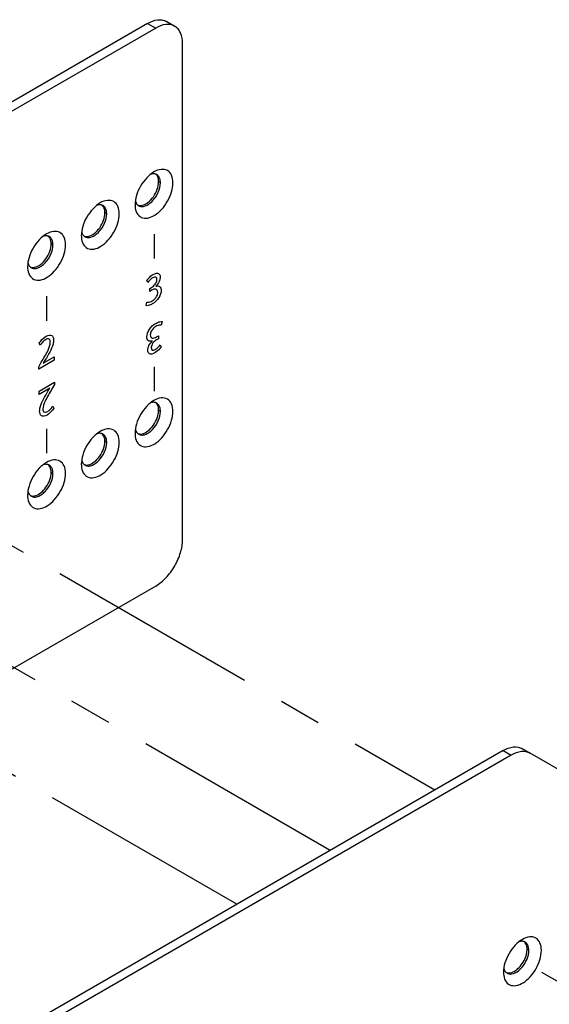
# Model space of a CAD drawing. Header units: inches. Extents: x 0 to 34, y 0 to 22.
# Tile 8 of 42: x 17.3 to 19.1, y 7.9 to 11.1. Entities that reach past the tile are written whole.
import ezdxf

# ---------------------------------------------------------------- set-up
doc = ezdxf.new("R2010")
doc.units = ezdxf.units.IN
doc.header["$LTSCALE"] = 1.87
doc.header["$MEASUREMENT"] = 0
doc.linetypes.add('CENTER', pattern=[0.6, 0.375, -0.075, 0.075, -0.075])
doc.layers.get('0').update_dxf_attribs({"linetype": 'CONTINUOUS'})
doc.layers.add('02___PRT_ALL_AXES', color=7, linetype='CONTINUOUS')
doc.layers.add('DEFAULT_1', color=7, linetype='CENTER')

msp = doc.modelspace()

# ---------------------------------------------------------------- linework, layer by layer
at = {"color": 7, "linetype": 'CONTINUOUS'}
for p, q in [((17.7924, 11.0876), (17.8188, 11.0723)), ((17.7298, 11.0814), (16.2786, 10.2435)), ((17.7298, 11.0814), (17.7563, 11.0661)), ((17.7718, 10.5565), (17.766, 10.5599)), ((17.595, 10.4545), (17.5892, 10.4579)), ((17.4182, 10.3524), (17.4124, 10.3558)), ((17.7718, 9.8042), (17.766, 9.8075)), ((17.595, 9.7021), (17.5892, 9.7055)), ((17.4182, 9.6), (17.4124, 9.6034)), ((18.9627, 8.6937), (18.9891, 8.6784)), ((18.9002, 8.6875), (17.0102, 7.5962)), ((18.9002, 8.6875), (18.9266, 8.6722)), ((18.9844, 8.0297), (18.9786, 8.0331))]:
    msp.add_line(p, q, dxfattribs=at)
at = {"color": 3, "linetype": 'CONTINUOUS'}
for p, q in [((17.7563, 11.0661), (16.3051, 10.2282)), ((17.8447, 9.3822), (17.8447, 11.0151)), ((17.7563, 9.2291), (16.3051, 8.3912)), ((18.9266, 8.6722), (17.0366, 7.5809)), ((19.3996, 8.4414), (18.9891, 8.6784))]:
    msp.add_line(p, q, dxfattribs=at)
at = {"color": 40, "linetype": 'CONTINUOUS'}
for p, q in [((17.7508, 10.3872), (17.7508, 10.3069)), ((17.7304, 10.2285), (17.7276, 10.2359)), ((17.7365, 10.2086), (17.7425, 10.2121)), ((17.3973, 10.183), (17.3973, 10.1027)), ((17.7365, 10.1993), (17.7365, 10.2086)), ((17.7425, 10.2027), (17.7365, 10.1993)), ((17.7245, 10.1522), (17.7274, 10.1636)), ((17.7771, 10.0996), (17.7742, 10.0883)), ((17.7591, 10.0491), (17.7651, 10.0526)), ((17.7651, 10.0526), (17.7651, 10.0432)), ((17.3767, 10.0223), (17.3733, 10.0291)), ((17.7651, 10.0432), (17.7591, 10.0398)), ((17.7713, 10.0234), (17.7741, 10.0159)), ((17.4222, 9.973), (17.3713, 9.9436)), ((17.3713, 9.9513), (17.3798, 9.9657)), ((17.3864, 9.9627), (17.4222, 9.9834)), ((17.3928, 9.9735), (17.3864, 9.963)), ((17.4222, 9.9834), (17.4222, 9.973)), ((17.3713, 9.9436), (17.3713, 9.9513)), ((17.7508, 9.9506), (17.7508, 9.8703)), ((17.3723, 9.8705), (17.4232, 9.9)), ((17.4232, 9.8923), (17.4148, 9.8779)), ((17.4232, 9.9), (17.4232, 9.8923)), ((17.4081, 9.8809), (17.3723, 9.8602)), ((17.3723, 9.8602), (17.3723, 9.8705)), ((17.4017, 9.8701), (17.4081, 9.8806)), ((17.4178, 9.8213), (17.4213, 9.8145)), ((17.3973, 9.7465), (17.3973, 9.6661))]:
    msp.add_line(p, q, dxfattribs=at)
at = {"color": 7, "linetype": 'CONTINUOUS'}
for centre, radius, start, end in [((17.7493, 10.5655), 0.0208, 69.8624, 77.5967), ((17.7496, 10.5663), 0.02, 60.0239, 69.8309), ((17.7203, 10.5566), 0.0515, 359.9478, 4.908), ((17.5725, 10.4634), 0.0208, 69.8624, 77.5967), ((17.5728, 10.4642), 0.02, 60.0239, 69.8309), ((17.7237, 10.5058), 0.0352, 193.4305, 198.4863), ((17.7109, 10.4991), 0.0206, 224.6638, 230.1537), ((17.7105, 10.4986), 0.02, 230.16, 239.9664), ((17.5436, 10.4545), 0.0515, 359.9478, 4.908), ((17.3958, 10.3614), 0.0208, 69.8624, 77.5967), ((17.396, 10.3621), 0.02, 60.0239, 69.8309), ((17.5469, 10.4037), 0.0352, 193.4305, 198.4863), ((17.5341, 10.397), 0.0206, 224.6638, 230.1537), ((17.5337, 10.3965), 0.02, 230.16, 239.9664), ((17.3668, 10.3525), 0.0515, 359.9478, 4.908), ((17.3702, 10.3016), 0.0352, 193.4305, 198.4863), ((17.3574, 10.2949), 0.0206, 224.6638, 230.1537), ((17.357, 10.2945), 0.02, 230.16, 239.9664), ((17.7493, 9.8131), 0.0208, 69.8624, 77.5967), ((17.7496, 9.8139), 0.02, 60.0239, 69.8309), ((17.7203, 9.8042), 0.0515, 359.9478, 4.908), ((17.5725, 9.7111), 0.0208, 69.8624, 77.5967), ((17.5728, 9.7118), 0.02, 60.0239, 69.8309), ((17.7237, 9.7534), 0.0352, 193.4305, 198.4863), ((17.7109, 9.7467), 0.0206, 224.6638, 230.1537), ((17.7105, 9.7462), 0.02, 230.16, 239.9664), ((17.5436, 9.7021), 0.0515, 359.9478, 4.908), ((17.3958, 9.609), 0.0208, 69.8624, 77.5967), ((17.396, 9.6098), 0.02, 60.0239, 69.8309), ((17.5469, 9.6513), 0.0352, 193.4305, 198.4863), ((17.5341, 9.6446), 0.0206, 224.6638, 230.1537), ((17.5337, 9.6442), 0.02, 230.16, 239.9664), ((17.3668, 9.6001), 0.0515, 359.9478, 4.908), ((17.3702, 9.5492), 0.0352, 193.4305, 198.4863), ((17.3574, 9.5426), 0.0206, 224.6638, 230.1537), ((17.357, 9.5421), 0.02, 230.16, 239.9664), ((18.9619, 8.0387), 0.0208, 69.8624, 77.5967), ((18.9622, 8.0395), 0.02, 60.0239, 69.8309), ((18.933, 8.0298), 0.0515, 359.9478, 4.908), ((18.9363, 7.979), 0.0352, 193.4305, 198.4863), ((18.9231, 7.9718), 0.02, 230.16, 239.9664)]:
    msp.add_arc(centre, radius, start, end, dxfattribs=at)
at = {"color": 3, "linetype": 'CONTINUOUS'}
for centre, radius, start, end in [((17.7665, 10.4845), 0.0782, 179.9698, 183.7193), ((17.5897, 10.3824), 0.0782, 179.9698, 183.7193), ((17.4129, 10.2804), 0.0782, 179.9698, 183.7193), ((17.7665, 9.7321), 0.0782, 179.9698, 183.7193), ((17.5897, 9.63), 0.0782, 179.9698, 183.7193), ((17.4129, 9.528), 0.0782, 179.9698, 183.7193), ((18.9824, 7.9577), 0.0815, 179.9994, 180.5292), ((18.9786, 7.9577), 0.0776, 180.5074, 183.7274)]:
    msp.add_arc(centre, radius, start, end, dxfattribs=at)
at = {"color": 7, "linetype": 'CONTINUOUS'}
for points, knots in [([(17.7298, 11.0814), (17.7402, 11.0874), (17.7567, 11.094), (17.7788, 11.0934), (17.7882, 11.09), (17.7924, 11.0876)], [0, 0, 0, 0, 0.54772, 0.781557, 1, 1, 1, 1]), ([(17.7538, 10.5858), (17.7527, 10.5861), (17.7478, 10.5867), (17.7428, 10.5859), (17.7392, 10.5848)], [0, 0, 0, 0, 0.233149, 1, 1, 1, 1]), ([(17.7698, 10.5703), (17.7693, 10.5717), (17.7671, 10.5769), (17.7631, 10.5815), (17.7596, 10.5836)], [0, 0, 0, 0, 0.272089, 1, 1, 1, 1]), ([(17.7716, 10.561), (17.7715, 10.5618), (17.7712, 10.565), (17.7705, 10.5681), (17.7698, 10.5703)], [0, 0, 0, 0, 0.261726, 1, 1, 1, 1]), ([(17.7005, 10.4813), (17.7035, 10.4796), (17.7109, 10.4777), (17.7228, 10.4801), (17.735, 10.4867), (17.751, 10.5009), (17.766, 10.5241), (17.7718, 10.546), (17.7718, 10.5565)], [0, 0, 0, 0, 0.087146, 0.186858, 0.304537, 0.438679, 0.73013, 1, 1, 1, 1]), ([(17.577, 10.4837), (17.5759, 10.484), (17.571, 10.4847), (17.566, 10.4838), (17.5624, 10.4827)], [0, 0, 0, 0, 0.233149, 1, 1, 1, 1]), ([(17.593, 10.4682), (17.5925, 10.4697), (17.5903, 10.4749), (17.5864, 10.4794), (17.5828, 10.4815)], [0, 0, 0, 0, 0.272089, 1, 1, 1, 1]), ([(17.6903, 10.4946), (17.6907, 10.4936), (17.6921, 10.49), (17.6942, 10.4866), (17.6963, 10.4846)], [0, 0, 0, 0, 0.266157, 1, 1, 1, 1]), ([(17.5237, 10.3792), (17.5267, 10.3775), (17.5341, 10.3756), (17.546, 10.378), (17.5582, 10.3847), (17.5742, 10.3988), (17.5892, 10.4221), (17.595, 10.4439), (17.595, 10.4545)], [0, 0, 0, 0, 0.087146, 0.186858, 0.304537, 0.438679, 0.73013, 1, 1, 1, 1]), ([(17.5948, 10.4589), (17.5948, 10.4597), (17.5944, 10.4629), (17.5937, 10.466), (17.593, 10.4682)], [0, 0, 0, 0, 0.261726, 1, 1, 1, 1]), ([(17.4002, 10.3817), (17.3991, 10.3819), (17.3942, 10.3826), (17.3892, 10.3818), (17.3856, 10.3806)], [0, 0, 0, 0, 0.233149, 1, 1, 1, 1]), ([(17.4162, 10.3661), (17.4157, 10.3676), (17.4136, 10.3728), (17.4096, 10.3774), (17.406, 10.3794)], [0, 0, 0, 0, 0.272089, 1, 1, 1, 1]), ([(17.5136, 10.3925), (17.5139, 10.3916), (17.5153, 10.3879), (17.5175, 10.3846), (17.5195, 10.3825)], [0, 0, 0, 0, 0.266157, 1, 1, 1, 1]), ([(17.347, 10.2772), (17.3499, 10.2755), (17.3573, 10.2735), (17.3692, 10.2759), (17.3814, 10.2826), (17.3974, 10.2968), (17.4124, 10.32), (17.4182, 10.3419), (17.4182, 10.3524)], [0, 0, 0, 0, 0.087146, 0.186858, 0.304537, 0.438679, 0.73013, 1, 1, 1, 1]), ([(17.4181, 10.3569), (17.418, 10.3577), (17.4176, 10.3608), (17.4169, 10.3639), (17.4162, 10.3661)], [0, 0, 0, 0, 0.261726, 1, 1, 1, 1]), ([(17.3368, 10.2905), (17.3371, 10.2895), (17.3385, 10.2858), (17.3407, 10.2825), (17.3427, 10.2804)], [0, 0, 0, 0, 0.266157, 1, 1, 1, 1]), ([(17.7538, 9.8334), (17.7527, 9.8337), (17.7478, 9.8344), (17.7428, 9.8335), (17.7392, 9.8324)], [0, 0, 0, 0, 0.233149, 1, 1, 1, 1]), ([(17.7698, 9.8179), (17.7693, 9.8193), (17.7671, 9.8246), (17.7631, 9.8291), (17.7596, 9.8312)], [0, 0, 0, 0, 0.272089, 1, 1, 1, 1]), ([(17.7005, 9.7289), (17.7035, 9.7272), (17.7109, 9.7253), (17.7228, 9.7277), (17.735, 9.7344), (17.751, 9.7485), (17.766, 9.7717), (17.7718, 9.7936), (17.7718, 9.8042)], [0, 0, 0, 0, 0.087146, 0.186858, 0.304537, 0.438679, 0.73013, 1, 1, 1, 1]), ([(17.7716, 9.8086), (17.7715, 9.8094), (17.7712, 9.8126), (17.7705, 9.8157), (17.7698, 9.8179)], [0, 0, 0, 0, 0.261726, 1, 1, 1, 1]), ([(17.577, 9.7314), (17.5759, 9.7316), (17.571, 9.7323), (17.566, 9.7315), (17.5624, 9.7303)], [0, 0, 0, 0, 0.233149, 1, 1, 1, 1]), ([(17.593, 9.7158), (17.5925, 9.7173), (17.5903, 9.7225), (17.5864, 9.7271), (17.5828, 9.7291)], [0, 0, 0, 0, 0.272089, 1, 1, 1, 1]), ([(17.6903, 9.7422), (17.6907, 9.7412), (17.6921, 9.7376), (17.6942, 9.7342), (17.6963, 9.7322)], [0, 0, 0, 0, 0.266157, 1, 1, 1, 1]), ([(17.5237, 9.6268), (17.5267, 9.6251), (17.5341, 9.6232), (17.546, 9.6256), (17.5582, 9.6323), (17.5742, 9.6465), (17.5892, 9.6697), (17.595, 9.6915), (17.595, 9.7021)], [0, 0, 0, 0, 0.087146, 0.186858, 0.304537, 0.438679, 0.73013, 1, 1, 1, 1]), ([(17.5948, 9.7065), (17.5948, 9.7074), (17.5944, 9.7105), (17.5937, 9.7136), (17.593, 9.7158)], [0, 0, 0, 0, 0.261726, 1, 1, 1, 1]), ([(17.4002, 9.6293), (17.3991, 9.6295), (17.3942, 9.6302), (17.3892, 9.6294), (17.3856, 9.6282)], [0, 0, 0, 0, 0.233149, 1, 1, 1, 1]), ([(17.5136, 9.6402), (17.5139, 9.6392), (17.5153, 9.6355), (17.5175, 9.6322), (17.5195, 9.6301)], [0, 0, 0, 0, 0.266157, 1, 1, 1, 1]), ([(17.347, 9.5248), (17.3499, 9.5231), (17.3573, 9.5212), (17.3692, 9.5236), (17.3814, 9.5302), (17.3974, 9.5444), (17.4124, 9.5676), (17.4182, 9.5895), (17.4182, 9.6)], [0, 0, 0, 0, 0.087146, 0.186858, 0.304537, 0.438679, 0.73013, 1, 1, 1, 1]), ([(17.4162, 9.6137), (17.4157, 9.6152), (17.4136, 9.6204), (17.4096, 9.625), (17.406, 9.6271)], [0, 0, 0, 0, 0.272089, 1, 1, 1, 1]), ([(17.4181, 9.6045), (17.418, 9.6053), (17.4176, 9.6084), (17.4169, 9.6115), (17.4162, 9.6137)], [0, 0, 0, 0, 0.261726, 1, 1, 1, 1]), ([(17.3368, 9.5381), (17.3371, 9.5371), (17.3385, 9.5335), (17.3407, 9.5301), (17.3427, 9.5281)], [0, 0, 0, 0, 0.266157, 1, 1, 1, 1]), ([(18.9002, 8.6875), (18.9105, 8.6934), (18.9312, 8.702), (18.9543, 8.6985), (18.9627, 8.6937)], [0, 0, 0, 0, 0.550763, 1, 1, 1, 1]), ([(18.9664, 8.059), (18.9653, 8.0592), (18.9604, 8.0599), (18.9554, 8.0591), (18.9518, 8.0579)], [0, 0, 0, 0, 0.233149, 1, 1, 1, 1]), ([(18.9824, 8.0435), (18.982, 8.0444), (18.9806, 8.0481), (18.9785, 8.0514), (18.9764, 8.0535)], [0, 0, 0, 0, 0.266157, 1, 1, 1, 1]), ([(18.9181, 7.9524), (18.9251, 7.9506), (18.9429, 7.955), (18.9635, 7.9736), (18.9794, 7.9995), (18.9844, 8.0199), (18.9844, 8.0297)], [0, 0, 0, 0, 0.192886, 0.449079, 0.736387, 1, 1, 1, 1]), ([(18.9029, 7.9678), (18.9033, 7.9666), (18.905, 7.9624), (18.9078, 7.9586), (18.9103, 7.9564)], [0, 0, 0, 0, 0.268566, 1, 1, 1, 1])]:
    msp.add_open_spline(points, degree=3, knots=knots, dxfattribs=at)
at = {"color": 3, "linetype": 'CONTINUOUS'}
for points, knots in [([(17.8188, 11.0723), (17.8147, 11.0747), (17.8052, 11.0782), (17.7831, 11.0787), (17.7666, 11.0721), (17.7563, 11.0661)], [0, 0, 0, 0, 0.218443, 0.45228, 1, 1, 1, 1]), ([(17.8447, 11.0151), (17.8447, 11.0271), (17.8421, 11.0446), (17.8306, 11.0635), (17.8229, 11.07), (17.8188, 11.0723)], [0, 0, 0, 0, 0.547713, 0.781552, 1, 1, 1, 1]), ([(17.813, 10.5565), (17.813, 10.565), (17.811, 10.5806), (17.7961, 10.5992), (17.7725, 10.6028), (17.7579, 10.5968), (17.7506, 10.5925)], [0, 0, 0, 0, 0.275401, 0.499998, 0.72462, 1, 1, 1, 1]), ([(17.7506, 10.5925), (17.7418, 10.5874), (17.725, 10.5733), (17.7055, 10.5466), (17.6921, 10.5163), (17.6883, 10.4948), (17.6883, 10.4845)], [0, 0, 0, 0, 0.237213, 0.499998, 0.762757, 1, 1, 1, 1]), ([(17.6884, 10.4794), (17.689, 10.4715), (17.692, 10.4567), (17.7082, 10.4405), (17.7315, 10.439), (17.7551, 10.4497), (17.7777, 10.4694), (17.7965, 10.4959), (17.8093, 10.5255), (17.813, 10.5466), (17.813, 10.5565)], [0, 0, 0, 0, 0.109971, 0.201511, 0.296582, 0.413565, 0.553978, 0.708102, 0.861492, 1, 1, 1, 1]), ([(17.5739, 10.4905), (17.565, 10.4854), (17.5483, 10.4713), (17.5287, 10.4445), (17.5153, 10.4142), (17.5115, 10.3927), (17.5115, 10.3825)], [0, 0, 0, 0, 0.237213, 0.499998, 0.762757, 1, 1, 1, 1]), ([(17.6362, 10.4545), (17.6362, 10.4629), (17.6342, 10.4785), (17.6193, 10.4972), (17.5957, 10.5007), (17.5812, 10.4947), (17.5739, 10.4905)], [0, 0, 0, 0, 0.275401, 0.499998, 0.72462, 1, 1, 1, 1]), ([(17.5117, 10.3774), (17.5122, 10.3695), (17.5152, 10.3547), (17.5314, 10.3384), (17.5547, 10.3369), (17.5783, 10.3476), (17.6009, 10.3673), (17.6198, 10.3938), (17.6326, 10.4235), (17.6362, 10.4445), (17.6362, 10.4545)], [0, 0, 0, 0, 0.109971, 0.201511, 0.296582, 0.413565, 0.553978, 0.708102, 0.861492, 1, 1, 1, 1]), ([(17.3971, 10.3884), (17.3882, 10.3833), (17.3715, 10.3692), (17.3519, 10.3425), (17.3386, 10.3122), (17.3347, 10.2906), (17.3347, 10.2804)], [0, 0, 0, 0, 0.237213, 0.499998, 0.762757, 1, 1, 1, 1]), ([(17.4594, 10.3524), (17.4594, 10.3608), (17.4574, 10.3765), (17.4425, 10.3951), (17.419, 10.3987), (17.4044, 10.3926), (17.3971, 10.3884)], [0, 0, 0, 0, 0.275401, 0.499998, 0.72462, 1, 1, 1, 1]), ([(17.3349, 10.2753), (17.3354, 10.2674), (17.3385, 10.2526), (17.3547, 10.2363), (17.378, 10.2348), (17.4016, 10.2455), (17.4241, 10.2652), (17.443, 10.2917), (17.4558, 10.3214), (17.4594, 10.3424), (17.4594, 10.3524)], [0, 0, 0, 0, 0.109971, 0.201511, 0.296582, 0.413565, 0.553978, 0.708102, 0.861492, 1, 1, 1, 1]), ([(17.7506, 9.8402), (17.7418, 9.8351), (17.725, 9.821), (17.7055, 9.7942), (17.6921, 9.7639), (17.6883, 9.7424), (17.6883, 9.7322)], [0, 0, 0, 0, 0.237213, 0.499998, 0.762757, 1, 1, 1, 1]), ([(17.813, 9.8042), (17.813, 9.8126), (17.811, 9.8282), (17.7961, 9.8469), (17.7725, 9.8504), (17.7579, 9.8444), (17.7506, 9.8402)], [0, 0, 0, 0, 0.275401, 0.499998, 0.72462, 1, 1, 1, 1]), ([(17.6884, 9.727), (17.689, 9.7191), (17.692, 9.7044), (17.7082, 9.6881), (17.7315, 9.6866), (17.7551, 9.6973), (17.7777, 9.717), (17.7965, 9.7435), (17.8093, 9.7732), (17.813, 9.7942), (17.813, 9.8042)], [0, 0, 0, 0, 0.109971, 0.201511, 0.296582, 0.413565, 0.553978, 0.708102, 0.861492, 1, 1, 1, 1]), ([(17.5739, 9.7381), (17.565, 9.733), (17.5483, 9.7189), (17.5287, 9.6922), (17.5153, 9.6619), (17.5115, 9.6403), (17.5115, 9.6301)], [0, 0, 0, 0, 0.237213, 0.499998, 0.762757, 1, 1, 1, 1]), ([(17.6362, 9.7021), (17.6362, 9.7105), (17.6342, 9.7262), (17.6193, 9.7448), (17.5957, 9.7484), (17.5812, 9.7423), (17.5739, 9.7381)], [0, 0, 0, 0, 0.275401, 0.499998, 0.72462, 1, 1, 1, 1]), ([(17.5117, 9.625), (17.5122, 9.6171), (17.5152, 9.6023), (17.5314, 9.586), (17.5547, 9.5845), (17.5783, 9.5952), (17.6009, 9.6149), (17.6198, 9.6414), (17.6326, 9.6711), (17.6362, 9.6921), (17.6362, 9.7021)], [0, 0, 0, 0, 0.109971, 0.201511, 0.296582, 0.413565, 0.553978, 0.708102, 0.861492, 1, 1, 1, 1]), ([(17.3971, 9.636), (17.3882, 9.6309), (17.3715, 9.6168), (17.3519, 9.5901), (17.3386, 9.5598), (17.3347, 9.5382), (17.3347, 9.528)], [0, 0, 0, 0, 0.237213, 0.499998, 0.762757, 1, 1, 1, 1]), ([(17.4594, 9.6), (17.4594, 9.6085), (17.4574, 9.6241), (17.4425, 9.6427), (17.419, 9.6463), (17.4044, 9.6402), (17.3971, 9.636)], [0, 0, 0, 0, 0.275401, 0.499998, 0.72462, 1, 1, 1, 1]), ([(17.3349, 9.5229), (17.3354, 9.515), (17.3385, 9.5002), (17.3547, 9.4839), (17.378, 9.4825), (17.4016, 9.4932), (17.4241, 9.5129), (17.443, 9.5393), (17.4558, 9.569), (17.4594, 9.5901), (17.4594, 9.6)], [0, 0, 0, 0, 0.109971, 0.201511, 0.296582, 0.413565, 0.553978, 0.708102, 0.861492, 1, 1, 1, 1]), ([(17.7563, 9.2291), (17.7688, 9.2363), (17.7926, 9.2563), (17.8203, 9.2942), (17.8392, 9.3371), (17.8447, 9.3677), (17.8447, 9.3822)], [0, 0, 0, 0, 0.237241, 0.500006, 0.762768, 1, 1, 1, 1]), ([(18.9891, 8.6784), (18.9807, 8.6833), (18.9576, 8.6868), (18.937, 8.6782), (18.9266, 8.6722)], [0, 0, 0, 0, 0.449237, 1, 1, 1, 1]), ([(19.0256, 8.0297), (19.0256, 8.0382), (19.0236, 8.0538), (19.0087, 8.0724), (18.9851, 8.076), (18.9706, 8.0699), (18.9633, 8.0657)], [0, 0, 0, 0, 0.275401, 0.499998, 0.72462, 1, 1, 1, 1]), ([(18.9633, 8.0657), (18.9544, 8.0606), (18.9377, 8.0465), (18.9181, 8.0198), (18.9047, 7.9895), (18.9009, 7.968), (18.9009, 7.9577)], [0, 0, 0, 0, 0.237213, 0.499998, 0.762757, 1, 1, 1, 1]), ([(18.9011, 7.9526), (18.9016, 7.9447), (18.9046, 7.9299), (18.9208, 7.9136), (18.9441, 7.9122), (18.9677, 7.9229), (18.9903, 7.9426), (19.0147, 7.9769), (19.0256, 8.0089), (19.0256, 8.0297)], [0, 0, 0, 0, 0.110219, 0.201966, 0.297252, 0.4145, 0.55523, 0.709702, 1, 1, 1, 1])]:
    msp.add_open_spline(points, degree=3, knots=knots, dxfattribs=at)
at = {"color": 40, "linetype": 'CONTINUOUS'}
for points, knots in [([(17.7276, 10.2359), (17.7287, 10.2376), (17.7351, 10.2455), (17.7426, 10.2517), (17.7484, 10.255)], [0, 0, 0, 0, 0.202057, 1, 1, 1, 1]), ([(17.7603, 10.238), (17.7603, 10.2414), (17.7578, 10.2484), (17.7501, 10.2459), (17.7463, 10.2438)], [0, 0, 0, 0, 0.443488, 1, 1, 1, 1]), ([(17.7484, 10.255), (17.7545, 10.2586), (17.7666, 10.2623), (17.7712, 10.2517), (17.7712, 10.2463)], [0, 0, 0, 0, 0.561698, 1, 1, 1, 1]), ([(17.7712, 10.2463), (17.7712, 10.2417), (17.7684, 10.2301), (17.7607, 10.2203), (17.7565, 10.2161)], [0, 0, 0, 0, 0.466217, 1, 1, 1, 1]), ([(17.7463, 10.2438), (17.7448, 10.2429), (17.7391, 10.2389), (17.7337, 10.2331), (17.7304, 10.2285)], [0, 0, 0, 0, 0.278692, 1, 1, 1, 1]), ([(17.7425, 10.2121), (17.7466, 10.2145), (17.7551, 10.2211), (17.7603, 10.2334), (17.7603, 10.238)], [0, 0, 0, 0, 0.507837, 1, 1, 1, 1]), ([(17.7565, 10.2158), (17.7612, 10.2174), (17.7706, 10.2176), (17.7743, 10.208), (17.7743, 10.2024)], [0, 0, 0, 0, 0.493774, 1, 1, 1, 1]), ([(17.7631, 10.1962), (17.7631, 10.2015), (17.7577, 10.2097), (17.7474, 10.2056), (17.7425, 10.2027)], [0, 0, 0, 0, 0.484062, 1, 1, 1, 1]), ([(17.7451, 10.168), (17.7502, 10.1709), (17.76, 10.1795), (17.7632, 10.1921), (17.7631, 10.1962)], [0, 0, 0, 0, 0.582564, 1, 1, 1, 1]), ([(17.7743, 10.2024), (17.7743, 10.1953), (17.768, 10.175), (17.7529, 10.1624), (17.7452, 10.158)], [0, 0, 0, 0, 0.444399, 1, 1, 1, 1]), ([(17.7452, 10.158), (17.7431, 10.1567), (17.7359, 10.1533), (17.7287, 10.1515), (17.7245, 10.1522)], [0, 0, 0, 0, 0.300518, 1, 1, 1, 1]), ([(17.7274, 10.1636), (17.7284, 10.1634), (17.7339, 10.1633), (17.7401, 10.1651), (17.7451, 10.168)], [0, 0, 0, 0, 0.184571, 1, 1, 1, 1]), ([(17.7273, 10.0495), (17.7273, 10.0565), (17.7336, 10.0768), (17.7488, 10.0895), (17.7564, 10.0939)], [0, 0, 0, 0, 0.444401, 1, 1, 1, 1]), ([(17.7565, 10.0839), (17.7515, 10.081), (17.7416, 10.0724), (17.7384, 10.0598), (17.7385, 10.0556)], [0, 0, 0, 0, 0.582573, 1, 1, 1, 1]), ([(17.7564, 10.0939), (17.7586, 10.0951), (17.7657, 10.0986), (17.7729, 10.1004), (17.7771, 10.0996)], [0, 0, 0, 0, 0.300516, 1, 1, 1, 1]), ([(17.7742, 10.0883), (17.7732, 10.0884), (17.7678, 10.0886), (17.7616, 10.0868), (17.7565, 10.0839)], [0, 0, 0, 0, 0.184562, 1, 1, 1, 1]), ([(17.3733, 10.0291), (17.3747, 10.0313), (17.3813, 10.0405), (17.3896, 10.0479), (17.3958, 10.0515)], [0, 0, 0, 0, 0.230581, 1, 1, 1, 1]), ([(17.3958, 10.0515), (17.4025, 10.0553), (17.4161, 10.0582), (17.4203, 10.0453), (17.4203, 10.0388)], [0, 0, 0, 0, 0.542585, 1, 1, 1, 1]), ([(17.7451, 10.0361), (17.7404, 10.0344), (17.731, 10.0343), (17.7273, 10.0438), (17.7273, 10.0495)], [0, 0, 0, 0, 0.493774, 1, 1, 1, 1]), ([(17.7385, 10.0556), (17.7385, 10.0504), (17.744, 10.0421), (17.7542, 10.0463), (17.7591, 10.0491)], [0, 0, 0, 0, 0.484066, 1, 1, 1, 1]), ([(17.3936, 10.0398), (17.3919, 10.0388), (17.3857, 10.0344), (17.3801, 10.0275), (17.3767, 10.0223)], [0, 0, 0, 0, 0.282583, 1, 1, 1, 1]), ([(17.3798, 9.9657), (17.3876, 9.9788), (17.4006, 9.9993), (17.4094, 10.0234), (17.4095, 10.031)], [0, 0, 0, 0, 0.625589, 1, 1, 1, 1]), ([(17.4203, 10.0388), (17.4203, 10.0346), (17.4167, 10.0125), (17.4026, 9.9901), (17.3928, 9.9735)], [0, 0, 0, 0, 0.208055, 1, 1, 1, 1]), ([(17.4095, 10.031), (17.4095, 10.0354), (17.4074, 10.0447), (17.3981, 10.0424), (17.3936, 10.0398)], [0, 0, 0, 0, 0.461536, 1, 1, 1, 1]), ([(17.7304, 10.0056), (17.7304, 10.0101), (17.7332, 10.0218), (17.7409, 10.0316), (17.7451, 10.0358)], [0, 0, 0, 0, 0.466222, 1, 1, 1, 1]), ([(17.7591, 10.0398), (17.755, 10.0374), (17.7466, 10.0308), (17.7413, 10.0185), (17.7413, 10.0139)], [0, 0, 0, 0, 0.507829, 1, 1, 1, 1]), ([(17.7553, 10.0081), (17.7569, 10.009), (17.7625, 10.013), (17.7679, 10.0187), (17.7713, 10.0234)], [0, 0, 0, 0, 0.278698, 1, 1, 1, 1]), ([(17.7532, 9.9968), (17.7471, 9.9933), (17.7351, 9.9896), (17.7304, 10.0001), (17.7304, 10.0056)], [0, 0, 0, 0, 0.561701, 1, 1, 1, 1]), ([(17.7413, 10.0139), (17.7413, 10.0104), (17.7439, 10.0034), (17.7515, 10.0059), (17.7553, 10.0081)], [0, 0, 0, 0, 0.443496, 1, 1, 1, 1]), ([(17.7741, 10.0159), (17.7729, 10.0142), (17.7665, 10.0064), (17.759, 10.0002), (17.7532, 9.9968)], [0, 0, 0, 0, 0.202054, 1, 1, 1, 1]), ([(17.3743, 9.8048), (17.3743, 9.8089), (17.3778, 9.8311), (17.3919, 9.8534), (17.4017, 9.8701)], [0, 0, 0, 0, 0.208056, 1, 1, 1, 1]), ([(17.4148, 9.8779), (17.4069, 9.8647), (17.394, 9.8442), (17.3851, 9.8201), (17.3851, 9.8126)], [0, 0, 0, 0, 0.625591, 1, 1, 1, 1]), ([(17.3987, 9.7921), (17.392, 9.7883), (17.3784, 9.7854), (17.3743, 9.7983), (17.3743, 9.8048)], [0, 0, 0, 0, 0.542587, 1, 1, 1, 1]), ([(17.3851, 9.8126), (17.3851, 9.8082), (17.3871, 9.7989), (17.3965, 9.8012), (17.4009, 9.8037)], [0, 0, 0, 0, 0.461536, 1, 1, 1, 1]), ([(17.4213, 9.8145), (17.4198, 9.8123), (17.4132, 9.8031), (17.4049, 9.7957), (17.3987, 9.7921)], [0, 0, 0, 0, 0.23058, 1, 1, 1, 1]), ([(17.4009, 9.8037), (17.4026, 9.8047), (17.4088, 9.8092), (17.4144, 9.8161), (17.4178, 9.8213)], [0, 0, 0, 0, 0.282583, 1, 1, 1, 1])]:
    msp.add_open_spline(points, degree=3, knots=knots, dxfattribs=at)
at = {"color": 7, "linetype": 'CONTINUOUS'}
for points in [[(18.9764, 8.0535), (18.9752, 8.0548), (18.9737, 8.0559), (18.9722, 8.0568)], [(18.9842, 8.0342), (18.984, 8.0373), (18.9834, 8.0405), (18.9824, 8.0435)], [(18.9131, 7.9545), (18.9147, 7.9536), (18.9164, 7.9529), (18.9181, 7.9524)]]:
    msp.add_open_spline(points, degree=3, dxfattribs=at)
at = {"layer": '02___PRT_ALL_AXES', "color": 7, "linetype": 'CONTINUOUS'}
for centre, radius, start, end in [((17.7433, 10.5692), 0.0206, 44.6634, 50.2566), ((17.5665, 10.4671), 0.0206, 44.6634, 50.2566), ((17.7049, 10.5027), 0.0208, 249.7595, 257.5807), ((17.3898, 10.365), 0.0206, 44.6634, 50.2566), ((17.5281, 10.4007), 0.0208, 249.7595, 257.5807), ((17.3514, 10.2986), 0.0208, 249.7595, 257.5807), ((17.7433, 9.8168), 0.0206, 44.6634, 50.2566), ((17.5665, 9.7147), 0.0206, 44.6634, 50.2566), ((17.7049, 9.7504), 0.0208, 249.7595, 257.5807), ((17.3898, 9.6126), 0.0206, 44.6634, 50.2566), ((17.5281, 9.6483), 0.0208, 249.7595, 257.5807), ((17.3514, 9.5462), 0.0208, 249.7595, 257.5807), ((18.9213, 8.0331), 0.0572, 357.5313, 359.9822), ((18.9176, 7.9764), 0.0212, 255.3427, 257.5521)]:
    msp.add_arc(centre, radius, start, end, dxfattribs=at)
for points, knots in [([(17.7639, 10.5736), (17.7636, 10.5746), (17.7622, 10.5783), (17.76, 10.5816), (17.758, 10.5837)], [0, 0, 0, 0, 0.266157, 1, 1, 1, 1]), ([(17.766, 10.5599), (17.766, 10.5612), (17.7658, 10.5658), (17.765, 10.5704), (17.7639, 10.5736)], [0, 0, 0, 0, 0.266201, 1, 1, 1, 1]), ([(17.7113, 10.4825), (17.7184, 10.4839), (17.7329, 10.4919), (17.7499, 10.5107), (17.7622, 10.5341), (17.766, 10.5516), (17.766, 10.5599)], [0, 0, 0, 0, 0.215593, 0.47683, 0.751249, 1, 1, 1, 1]), ([(17.5871, 10.4716), (17.5868, 10.4726), (17.5854, 10.4762), (17.5832, 10.4796), (17.5812, 10.4816)], [0, 0, 0, 0, 0.266157, 1, 1, 1, 1]), ([(17.5892, 10.4579), (17.5892, 10.4591), (17.589, 10.4637), (17.5882, 10.4683), (17.5871, 10.4716)], [0, 0, 0, 0, 0.266201, 1, 1, 1, 1]), ([(17.7004, 10.4824), (17.7013, 10.4823), (17.7049, 10.4817), (17.7086, 10.482), (17.7113, 10.4825)], [0, 0, 0, 0, 0.237849, 1, 1, 1, 1]), ([(17.5345, 10.3804), (17.5416, 10.3819), (17.5561, 10.3899), (17.5732, 10.4086), (17.5855, 10.4321), (17.5892, 10.4495), (17.5892, 10.4579)], [0, 0, 0, 0, 0.215593, 0.47683, 0.751249, 1, 1, 1, 1]), ([(17.4104, 10.3695), (17.41, 10.3705), (17.4086, 10.3741), (17.4064, 10.3775), (17.4044, 10.3795)], [0, 0, 0, 0, 0.266157, 1, 1, 1, 1]), ([(17.5237, 10.3804), (17.5245, 10.3802), (17.5281, 10.3796), (17.5318, 10.3799), (17.5345, 10.3804)], [0, 0, 0, 0, 0.237849, 1, 1, 1, 1]), ([(17.3577, 10.2784), (17.3648, 10.2798), (17.3793, 10.2878), (17.3964, 10.3065), (17.4087, 10.33), (17.4124, 10.3475), (17.4124, 10.3558)], [0, 0, 0, 0, 0.215593, 0.47683, 0.751249, 1, 1, 1, 1]), ([(17.4124, 10.3558), (17.4124, 10.357), (17.4122, 10.3616), (17.4114, 10.3663), (17.4104, 10.3695)], [0, 0, 0, 0, 0.266201, 1, 1, 1, 1]), ([(17.3469, 10.2783), (17.3477, 10.2781), (17.3513, 10.2775), (17.355, 10.2778), (17.3577, 10.2784)], [0, 0, 0, 0, 0.237849, 1, 1, 1, 1]), ([(17.7639, 9.8213), (17.7636, 9.8222), (17.7622, 9.8259), (17.76, 9.8292), (17.758, 9.8313)], [0, 0, 0, 0, 0.266157, 1, 1, 1, 1]), ([(17.7113, 9.7301), (17.7184, 9.7316), (17.7329, 9.7395), (17.7499, 9.7583), (17.7622, 9.7817), (17.766, 9.7992), (17.766, 9.8075)], [0, 0, 0, 0, 0.215593, 0.47683, 0.751249, 1, 1, 1, 1]), ([(17.766, 9.8075), (17.766, 9.8088), (17.7658, 9.8134), (17.765, 9.818), (17.7639, 9.8213)], [0, 0, 0, 0, 0.266201, 1, 1, 1, 1]), ([(17.5871, 9.7192), (17.5868, 9.7202), (17.5854, 9.7238), (17.5832, 9.7272), (17.5812, 9.7292)], [0, 0, 0, 0, 0.266157, 1, 1, 1, 1]), ([(17.7004, 9.7301), (17.7013, 9.7299), (17.7049, 9.7293), (17.7086, 9.7296), (17.7113, 9.7301)], [0, 0, 0, 0, 0.237849, 1, 1, 1, 1]), ([(17.5345, 9.6281), (17.5416, 9.6295), (17.5561, 9.6375), (17.5732, 9.6562), (17.5855, 9.6797), (17.5892, 9.6972), (17.5892, 9.7055)], [0, 0, 0, 0, 0.215593, 0.47683, 0.751249, 1, 1, 1, 1]), ([(17.5892, 9.7055), (17.5892, 9.7067), (17.589, 9.7113), (17.5882, 9.716), (17.5871, 9.7192)], [0, 0, 0, 0, 0.266201, 1, 1, 1, 1]), ([(17.5237, 9.628), (17.5245, 9.6278), (17.5281, 9.6272), (17.5318, 9.6275), (17.5345, 9.6281)], [0, 0, 0, 0, 0.237849, 1, 1, 1, 1]), ([(17.3577, 9.526), (17.3648, 9.5274), (17.3793, 9.5354), (17.3964, 9.5542), (17.4087, 9.5776), (17.4124, 9.5951), (17.4124, 9.6034)], [0, 0, 0, 0, 0.215593, 0.47683, 0.751249, 1, 1, 1, 1]), ([(17.4104, 9.6171), (17.41, 9.6181), (17.4086, 9.6217), (17.4064, 9.6251), (17.4044, 9.6271)], [0, 0, 0, 0, 0.266157, 1, 1, 1, 1]), ([(17.4124, 9.6034), (17.4124, 9.6046), (17.4122, 9.6093), (17.4114, 9.6139), (17.4104, 9.6171)], [0, 0, 0, 0, 0.266201, 1, 1, 1, 1]), ([(17.3469, 9.5259), (17.3477, 9.5257), (17.3513, 9.5252), (17.355, 9.5254), (17.3577, 9.526)], [0, 0, 0, 0, 0.237849, 1, 1, 1, 1]), ([(18.9765, 8.0468), (18.9762, 8.0478), (18.9748, 8.0515), (18.9726, 8.0548), (18.9706, 8.0569)], [0, 0, 0, 0, 0.266157, 1, 1, 1, 1]), ([(18.9786, 8.0331), (18.9786, 8.0343), (18.9784, 8.039), (18.9776, 8.0436), (18.9765, 8.0468)], [0, 0, 0, 0, 0.266201, 1, 1, 1, 1]), ([(18.9239, 7.9557), (18.9297, 7.9569), (18.9417, 7.9627), (18.9622, 7.9819), (18.973, 8.0024), (18.9765, 8.017)], [0, 0, 0, 0, 0.210711, 0.462496, 1, 1, 1, 1]), ([(18.9765, 8.017), (18.9768, 8.0182), (18.9778, 8.0227), (18.9784, 8.0273), (18.9785, 8.0307)], [0, 0, 0, 0, 0.259835, 1, 1, 1, 1]), ([(18.9131, 7.9556), (18.9139, 7.9554), (18.9175, 7.9549), (18.9212, 7.9551), (18.9239, 7.9557)], [0, 0, 0, 0, 0.237849, 1, 1, 1, 1])]:
    msp.add_open_spline(points, degree=3, knots=knots, dxfattribs=at)
at = {"layer": 'DEFAULT_1', "color": 2, "linetype": 'CENTER'}
for p, q in [((16.4695, 9.8313), (18.6754, 8.5577)), ((18.331, 8.3588), (15.8249, 9.8058)), ((18.0238, 8.1815), (16.4695, 9.0789)), ((20.6057, 7.0454), (18.9195, 8.019))]:
    msp.add_line(p, q, dxfattribs=at)

doc.saveas('drawing.dxf')
